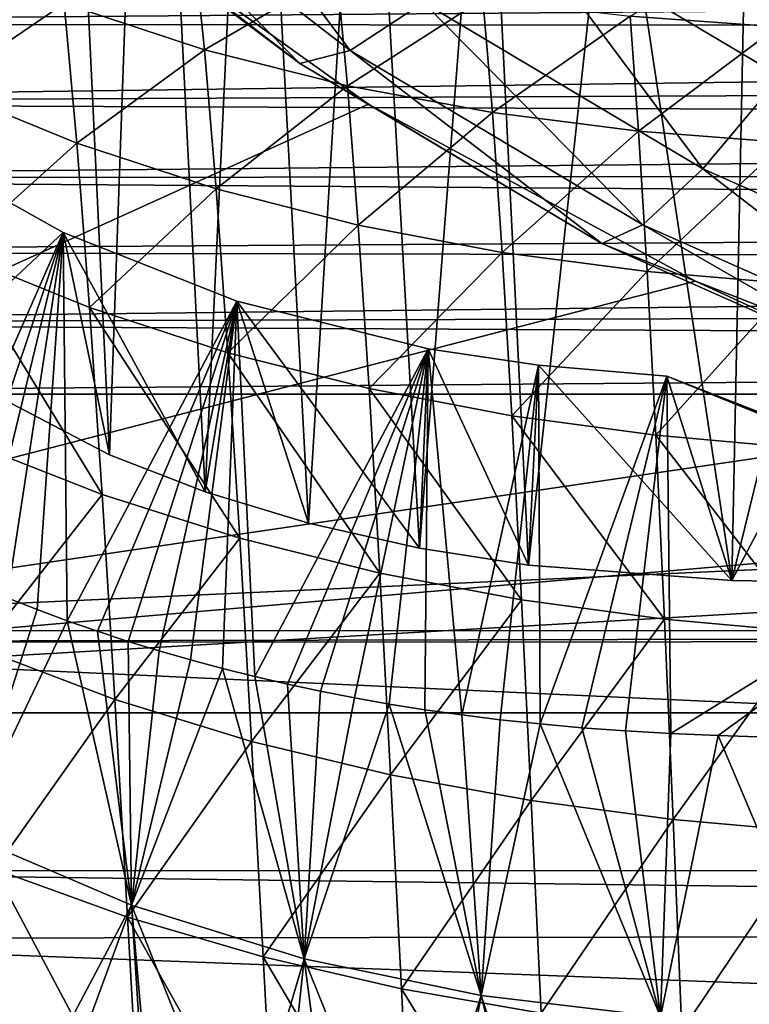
# Model space of a CAD drawing. Header units: metres. Extents: x -26 to 26, y -167 to 32.
# Tile 132 of 237: x -13.39 to -8.36, y -46.7 to -39.91. Entities that reach past the tile are written whole.
import ezdxf

# ---------------------------------------------------------------- set-up
doc = ezdxf.new("R2010")
doc.units = ezdxf.units.M
doc.layers.add('solid_12_411_043_XXX', color=7, linetype='CONTINUOUS')

msp = doc.modelspace()

# ---------------------------------------------------------------- linework, layer by layer
at = {"layer": 'solid_12_411_043_XXX'}
for points in [[(-13.776601, -33.612881, 151.53334), (-13.172758, -34.519531, 151.373474), (-14.034112, -42.251957, 150.01004)], [(-13.172758, -34.519531, 151.373474), (-12.773744, -42.90913, 149.894165), (-14.034112, -42.251957, 150.01004)], [(-13.172758, -34.519531, 151.373474), (-12.507529, -35.383446, 151.221146), (-12.773744, -42.90913, 149.894165)], [(-12.507529, -35.383446, 151.221146), (-12.112801, -43.165539, 149.848953), (-12.773744, -42.90913, 149.894165)], [(-12.507529, -35.383446, 151.221146), (-11.783948, -36.200684, 151.077042), (-12.112801, -43.165539, 149.848953)], [(-11.783948, -36.200684, 151.077042), (-11.399922, -43.382809, 149.810638), (-12.112801, -43.165539, 149.848953)], [(-11.783948, -36.200684, 151.077042), (-11.005443, -36.967365, 150.941849), (-11.399922, -43.382809, 149.810638)], [(-11.005443, -36.967365, 150.941849), (-10.633022, -43.555279, 149.780228), (-11.399922, -43.382809, 149.810638)], [(-11.005443, -36.967365, 150.941849), (-10.175643, -37.679928, 150.816208), (-10.633022, -43.555279, 149.780228)], [(-20.258781, -44.691231, 138.359497), (-13.067199, -38.999222, 139.363113), (-14.943871, -37.26368, 139.669128)], [(-10.175643, -37.679928, 150.816208), (-9.881347, -43.670963, 149.759827), (-10.633022, -43.555279, 149.780228)], [(-10.175643, -37.679928, 150.816208), (-9.298349, -38.335098, 150.700684), (-9.881347, -43.670963, 149.759827)], [(-9.298349, -38.335098, 150.700684), (-8.476187, -43.777161, 149.741104), (-9.881347, -43.670963, 149.759827)], [(-9.298349, -38.335098, 150.700684), (-8.37775, -38.929745, 150.59584), (-8.476187, -43.777161, 149.741104)], [(-12.38169, -38.417652, 146.54303), (-12.971468, -38.683498, 144.216919), (-11.112022, -40.118153, 143.963959)], [(-10.606789, -39.787075, 146.301575), (-12.38169, -38.417652, 146.54303), (-11.112022, -40.118153, 143.963959)], [(-12.971468, -38.683498, 144.216919), (-13.377589, -38.72942, 141.837357), (-11.459927, -40.208988, 141.576477)], [(-13.067199, -38.999222, 139.363113), (-11.459927, -40.208988, 141.576477), (-13.377589, -38.72942, 141.837357)], [(-11.112022, -40.118153, 143.963959), (-12.971468, -38.683498, 144.216919), (-11.459927, -40.208988, 141.576477)], [(-8.141209, -40.298374, 148.365234), (-8.37775, -38.929745, 150.59584), (-9.951589, -39.220585, 148.555267)], [(-8.37775, -38.929745, 150.59584), (-7.418079, -39.461147, 150.502136), (-8.476187, -43.777161, 149.741104)], [(-8.141209, -40.298374, 148.365234), (-7.418079, -39.461147, 150.502136), (-8.37775, -38.929745, 150.59584)], [(-20.258781, -44.691231, 138.359497), (-10.984441, -40.489449, 139.100357), (-13.067199, -38.999222, 139.363113)], [(-13.067199, -38.999222, 139.363113), (-10.984441, -40.489449, 139.100357), (-11.459927, -40.208988, 141.576477)], [(-9.951589, -39.220585, 148.555267), (-10.606789, -39.787075, 146.301575), (-8.677216, -40.935822, 146.09903)], [(-8.141209, -40.298374, 148.365234), (-9.951589, -39.220585, 148.555267), (-8.677216, -40.935822, 146.09903)], [(-12.118912, -40.11306, 109.466728), (-13.088267, -39.79446, 109.639671), (-12.199588, -39.333813, 107.976936)], [(-12.118912, -40.11306, 109.466728), (-12.199588, -39.333813, 107.976936), (-11.203721, -39.581024, 107.844086)], [(-8.160131, -39.954243, 107.55648), (-9.178731, -39.882164, 107.635475), (-8.20992, -39.326721, 106.04232)], [(-19.211477, -39.935295, 177.856812), (19.282103, -39.620777, 177.856796), (-19.334743, -39.36393, 177.856766)], [(-13.938282, -40.372887, 111.244621), (-14.032043, -39.404449, 109.833847), (-13.088267, -39.79446, 109.639671)], [(-7.418079, -39.461147, 150.502136), (-7.087659, -43.801102, 149.736877), (-8.476187, -43.777161, 149.741104)], [(-19.211477, -39.935295, 177.856812), (19.204021, -39.967182, 177.856827), (19.282103, -39.620777, 177.856796)], [(-11.130507, -40.362682, 109.31498), (-12.118912, -40.11306, 109.466728), (-11.203721, -39.581024, 107.844086)], [(-11.130507, -40.362682, 109.31498), (-11.203721, -39.581024, 107.844086), (-10.194884, -39.761116, 107.730743)], [(-10.129302, -40.547405, 109.183952), (-11.130507, -40.362682, 109.31498), (-10.194884, -39.761116, 107.730743)], [(-10.129302, -40.547405, 109.183952), (-10.194884, -39.761116, 107.730743), (-9.178731, -39.882164, 107.635475)], [(-13.000228, -40.75803, 111.029755), (-13.938282, -40.372887, 111.244621), (-13.088267, -39.79446, 109.639671)], [(-13.000228, -40.75803, 111.029755), (-13.088267, -39.79446, 109.639671), (-12.118912, -40.11306, 109.466728)], [(-10.606789, -39.787075, 146.301575), (-11.112022, -40.118153, 143.963959), (-9.090538, -41.321617, 143.75177)], [(-8.677216, -40.935822, 146.09903), (-10.606789, -39.787075, 146.301575), (-9.090538, -41.321617, 143.75177)], [(-9.120692, -40.674843, 109.072281), (-10.129302, -40.547405, 109.183952), (-9.178731, -39.882164, 107.635475)], [(-9.120692, -40.674843, 109.072281), (-9.178731, -39.882164, 107.635475), (-8.160131, -39.954243, 107.55648)], [(-19.07317, -40.480602, 177.856873), (19.204021, -39.967182, 177.856827), (-19.211477, -39.935295, 177.856812)], [(-19.07317, -40.480602, 177.856873), (19.120239, -40.304474, 177.856857), (19.204021, -39.967182, 177.856827)], [(-8.109339, -40.75449, 108.978249), (-9.120692, -40.674843, 109.072281), (-8.160131, -39.954243, 107.55648)], [(-12.037603, -41.074574, 110.837143), (-13.000228, -40.75803, 111.029755), (-12.118912, -40.11306, 109.466728)], [(-12.037603, -41.074574, 110.837143), (-12.118912, -40.11306, 109.466728), (-11.130507, -40.362682, 109.31498)], [(-11.112022, -40.118153, 143.963959), (-11.459927, -40.208988, 141.576477), (-9.375152, -41.450134, 141.357635)], [(-9.090538, -41.321617, 143.75177), (-11.112022, -40.118153, 143.963959), (-9.375152, -41.450134, 141.357635)], [(-10.984441, -40.489449, 139.100357), (-9.375152, -41.450134, 141.357635), (-11.459927, -40.208988, 141.576477)], [(-19.07317, -40.480602, 177.856873), (19.030704, -40.633114, 177.856873), (19.120239, -40.304474, 177.856857)], [(-8.141209, -40.298374, 148.365234), (-8.677216, -40.935822, 146.09903), (-6.62111, -41.847141, 145.938339)], [(-13.844829, -41.516232, 112.506294), (-13.938282, -40.372887, 111.244621), (-13.000228, -40.75803, 111.029755)], [(-11.056527, -41.324745, 110.666824), (-12.037603, -41.074574, 110.837143), (-11.130507, -40.362682, 109.31498)], [(-11.056527, -41.324745, 110.666824), (-11.130507, -40.362682, 109.31498), (-10.129302, -40.547405, 109.183952)], [(-20.258781, -44.691231, 138.359497), (-8.728457, -41.710842, 138.884995), (-10.984441, -40.489449, 139.100357)], [(-18.92049, -41.002914, 177.856903), (19.030704, -40.633114, 177.856873), (-19.07317, -40.480602, 177.856873)], [(-10.984441, -40.489449, 139.100357), (-8.728457, -41.710842, 138.884995), (-9.375152, -41.450134, 141.357635)], [(-10.062883, -41.512352, 110.518417), (-11.056527, -41.324745, 110.666824), (-10.129302, -40.547405, 109.183952)], [(-10.062883, -41.512352, 110.518417), (-10.129302, -40.547405, 109.183952), (-9.120692, -40.674843, 109.072281)], [(-18.92049, -41.002914, 177.856903), (18.935429, -40.954838, 177.856903), (19.030704, -40.633114, 177.856873)], [(-9.061803, -41.644547, 110.390633), (-10.062883, -41.512352, 110.518417), (-9.120692, -40.674843, 109.072281)], [(-9.061803, -41.644547, 110.390633), (-9.120692, -40.674843, 109.072281), (-8.109339, -40.75449, 108.978249)], [(-14.213237, -40.749119, 142.151611), (-14.034112, -42.251957, 150.01004), (-13.093379, -41.375313, 142.041199)], [(-14.213237, -40.749119, 142.151611), (-13.093379, -41.375313, 142.041199), (-14.087562, -43.63604, 141.642578)], [(-12.912215, -41.893261, 112.272446), (-13.844829, -41.516232, 112.506294), (-13.000228, -40.75803, 111.029755)], [(-12.912215, -41.893261, 112.272446), (-13.000228, -40.75803, 111.029755), (-12.037603, -41.074574, 110.837143)], [(-8.057738, -41.730282, 110.281822), (-9.061803, -41.644547, 110.390633), (-8.109339, -40.75449, 108.978249)], [(-18.92049, -41.002914, 177.856903), (18.83424, -41.270264, 177.856934), (18.935429, -40.954838, 177.856903)], [(-8.677216, -40.935822, 146.09903), (-9.090538, -41.321617, 143.75177), (-6.936493, -42.276348, 143.58342)], [(-6.62111, -41.847141, 145.938339), (-8.677216, -40.935822, 146.09903), (-6.936493, -42.276348, 143.58342)], [(-18.752844, -41.507908, 177.856949), (18.83424, -41.270264, 177.856934), (-18.92049, -41.002914, 177.856903)], [(-11.956047, -42.204605, 112.061752), (-12.912215, -41.893261, 112.272446), (-12.037603, -41.074574, 110.837143)], [(-11.956047, -42.204605, 112.061752), (-12.037603, -41.074574, 110.837143), (-11.056527, -41.324745, 110.666824)], [(-18.752844, -41.507908, 177.856949), (18.727013, -41.580692, 177.856964), (18.83424, -41.270264, 177.856934)], [(-10.982066, -42.452324, 111.874359), (-11.956047, -42.204605, 112.061752), (-11.056527, -41.324745, 110.666824)], [(-10.982066, -42.452324, 111.874359), (-11.056527, -41.324745, 110.666824), (-10.062883, -41.512352, 110.518417)], [(-9.090538, -41.321617, 143.75177), (-9.375152, -41.450134, 141.357635), (-7.153666, -42.434753, 141.184036)], [(-6.936493, -42.276348, 143.58342), (-9.090538, -41.321617, 143.75177), (-7.153666, -42.434753, 141.184036)], [(-13.093379, -41.375313, 142.041199), (-13.886951, -43.727016, 141.626541), (-14.087562, -43.63604, 141.642578)], [(-13.093379, -41.375313, 142.041199), (-14.034112, -42.251957, 150.01004), (-12.773744, -42.90913, 149.894165)], [(-13.093379, -41.375313, 142.041199), (-13.684623, -43.814381, 141.61113), (-13.886951, -43.727016, 141.626541)], [(-13.093379, -41.375313, 142.041199), (-13.480589, -43.898132, 141.596359), (-13.684623, -43.814381, 141.61113)], [(-13.093379, -41.375313, 142.041199), (-13.274638, -43.978333, 141.582214), (-13.480589, -43.898132, 141.596359)], [(-13.093379, -41.375313, 142.041199), (-13.066759, -44.055, 141.568695), (-13.274638, -43.978333, 141.582214)], [(-13.093379, -41.375313, 142.041199), (-12.773744, -42.90913, 149.894165), (-12.112801, -43.165539, 149.848953)], [(-13.093379, -41.375313, 142.041199), (-12.112801, -43.165539, 149.848953), (-11.89535, -41.848824, 141.957703)], [(-13.093379, -41.375313, 142.041199), (-11.89535, -41.848824, 141.957703), (-13.066759, -44.055, 141.568695)], [(-8.728457, -41.710842, 138.884995), (-7.153666, -42.434753, 141.184036), (-9.375152, -41.450134, 141.357635)], [(-18.568636, -42.002018, 177.856995), (18.727013, -41.580692, 177.856964), (-18.752844, -41.507908, 177.856949)], [(-12.825201, -43.183945, 113.345352), (-13.844829, -41.516232, 112.506294), (-12.912215, -41.893261, 112.272446)], [(-12.825201, -43.183945, 113.345352), (-13.752747, -42.819172, 113.595253), (-13.844829, -41.516232, 112.506294)], [(-9.995811, -42.639977, 111.709946), (-10.982066, -42.452324, 111.874359), (-10.062883, -41.512352, 110.518417)], [(-9.995811, -42.639977, 111.709946), (-10.062883, -41.512352, 110.518417), (-9.061803, -41.644547, 110.390633)], [(-18.568636, -42.002018, 177.856995), (18.613428, -41.886883, 177.856979), (18.727013, -41.580692, 177.856964)], [(-9.002159, -42.774284, 111.567299), (-9.995811, -42.639977, 111.709946), (-9.061803, -41.644547, 110.390633)], [(-9.002159, -42.774284, 111.567299), (-9.061803, -41.644547, 110.390633), (-8.057738, -41.730282, 110.281822)], [(-20.258781, -44.691231, 138.359497), (-6.334848, -42.644142, 138.720444), (-8.728457, -41.710842, 138.884995)], [(-8.005351, -42.863689, 111.444847), (-9.002159, -42.774284, 111.567299), (-8.057738, -41.730282, 110.281822)], [(-8.728457, -41.710842, 138.884995), (-6.334848, -42.644142, 138.720444), (-7.153666, -42.434753, 141.184036)], [(-11.89535, -41.848824, 141.957703), (-12.856883, -44.128132, 141.555801), (-13.066759, -44.055, 141.568695)], [(-11.89535, -41.848824, 141.957703), (-12.644775, -44.197735, 141.543533), (-12.856883, -44.128132, 141.555801)], [(-11.89535, -41.848824, 141.957703), (-12.430592, -44.263794, 141.531891), (-12.644775, -44.197735, 141.543533)], [(-11.89535, -41.848824, 141.957703), (-12.213773, -44.326393, 141.520844), (-12.430592, -44.263794, 141.531891)], [(-11.89535, -41.848824, 141.957703), (-11.994143, -44.385593, 141.510406), (-12.213773, -44.326393, 141.520844)], [(-11.89535, -41.848824, 141.957703), (-12.112801, -43.165539, 149.848953), (-11.399922, -43.382809, 149.810638)], [(-11.89535, -41.848824, 141.957703), (-11.771653, -44.44136, 141.50058), (-11.994143, -44.385593, 141.510406)], [(-11.89535, -41.848824, 141.957703), (-11.399922, -43.382809, 149.810638), (-10.633022, -43.555279, 149.780228)], [(-11.89535, -41.848824, 141.957703), (-10.633022, -43.555279, 149.780228), (-10.573183, -42.1772, 141.899811)], [(-11.89535, -41.848824, 141.957703), (-10.573183, -42.1772, 141.899811), (-11.771653, -44.44136, 141.50058)], [(-18.568636, -42.002018, 177.856995), (18.492992, -42.190403, 177.85701), (18.613428, -41.886883, 177.856979)], [(-11.875114, -43.486084, 113.119316), (-12.912215, -41.893261, 112.272446), (-11.956047, -42.204605, 112.061752)], [(-11.875114, -43.486084, 113.119316), (-12.825201, -43.183945, 113.345352), (-12.912215, -41.893261, 112.272446)], [(-18.568636, -42.002018, 177.856995), (-18.365831, -42.490776, 177.85704), (18.492992, -42.190403, 177.85701)], [(-18.365831, -42.490776, 177.85704), (18.36586, -42.490776, 177.85704), (18.492992, -42.190403, 177.85701)], [(-10.907885, -43.727528, 112.917374), (-11.956047, -42.204605, 112.061752), (-10.982066, -42.452324, 111.874359)], [(-10.907885, -43.727528, 112.917374), (-11.875114, -43.486084, 113.119316), (-11.956047, -42.204605, 112.061752)], [(-10.573183, -42.1772, 141.899811), (-11.545529, -44.493717, 141.491348), (-11.771653, -44.44136, 141.50058)], [(-10.573183, -42.1772, 141.899811), (-11.316447, -44.542606, 141.482727), (-11.545529, -44.493717, 141.491348)], [(-10.573183, -42.1772, 141.899811), (-11.082365, -44.588192, 141.474686), (-11.316447, -44.542606, 141.482727)], [(-10.573183, -42.1772, 141.899811), (-10.842096, -44.630623, 141.467209), (-11.082365, -44.588192, 141.474686)], [(-10.573183, -42.1772, 141.899811), (-10.59592, -44.669834, 141.460297), (-10.842096, -44.630623, 141.467209)], [(-10.573183, -42.1772, 141.899811), (-10.633022, -43.555279, 149.780228), (-9.881347, -43.670963, 149.759827)], [(-10.573183, -42.1772, 141.899811), (-10.340178, -44.705791, 141.453949), (-10.59592, -44.669834, 141.460297)], [(-10.573183, -42.1772, 141.899811), (-9.881347, -43.670963, 149.759827), (-9.811347, -42.290226, 141.879883)], [(-10.573183, -42.1772, 141.899811), (-9.811347, -42.290226, 141.879883), (-10.340178, -44.705791, 141.453949)], [(-9.811347, -42.290226, 141.879883), (-10.075211, -44.738609, 141.448166), (-10.340178, -44.705791, 141.453949)], [(-9.811347, -42.290226, 141.879883), (-9.799677, -44.768002, 141.442978), (-10.075211, -44.738609, 141.448166)], [(-9.811347, -42.290226, 141.879883), (-9.881347, -43.670963, 149.759827), (-8.476187, -43.777161, 149.741104)], [(-9.811347, -42.290226, 141.879883), (-8.476187, -43.777161, 149.741104), (-8.924946, -42.366692, 141.866394)], [(-9.811347, -42.290226, 141.879883), (-8.924946, -42.366692, 141.866394), (-9.799677, -44.768002, 141.442978)], [(-9.511525, -44.793667, 141.438461), (-9.799677, -44.768002, 141.442978), (-8.924946, -42.366692, 141.866394)], [(-9.211476, -44.815701, 141.43457), (-9.511525, -44.793667, 141.438461), (-8.924946, -42.366692, 141.866394)], [(-8.897636, -44.833942, 141.431351), (-9.211476, -44.815701, 141.43457), (-8.924946, -42.366692, 141.866394)], [(-8.924946, -42.366692, 141.866394), (-7.942733, -42.767536, 143.930008), (-7.087658, -43.081898, 145.658066)], [(-6.480084, -43.334198, 141.695801), (-8.924946, -42.366692, 141.866394), (-7.087658, -43.081898, 145.658066)], [(-8.476187, -43.777161, 149.741104), (-7.942733, -42.767536, 143.930008), (-8.924946, -42.366692, 141.866394)], [(-8.897636, -44.833942, 141.431351), (-8.924946, -42.366692, 141.866394), (-6.480084, -43.334198, 141.695801)], [(-9.928736, -43.911602, 112.739296), (-10.982066, -42.452324, 111.874359), (-9.995811, -42.639977, 111.709946)], [(-9.928736, -43.911602, 112.739296), (-10.907885, -43.727528, 112.917374), (-10.982066, -42.452324, 111.874359)], [(-17.563112, -44.122044, 177.857178), (18.36586, -42.490776, 177.85704), (-18.365831, -42.490776, 177.85704)], [(17.561674, -44.124863, 177.857178), (18.36586, -42.490776, 177.85704), (-17.563112, -44.122044, 177.857178)], [(-20.258781, -44.691231, 138.359497), (-3.841336, -43.274639, 138.609268), (-6.334848, -42.644142, 138.720444)], [(-8.942299, -44.044647, 112.583908), (-9.995811, -42.639977, 111.709946), (-9.002159, -42.774284, 111.567299)], [(-8.942299, -44.044647, 112.583908), (-9.928736, -43.911602, 112.739296), (-9.995811, -42.639977, 111.709946)], [(-13.660962, -44.249844, 114.515152), (-13.752747, -42.819172, 113.595253), (-12.825201, -43.183945, 113.345352)], [(-7.95261, -44.134624, 112.449738), (-9.002159, -42.774284, 111.567299), (-8.005351, -42.863689, 111.444847)], [(-7.95261, -44.134624, 112.449738), (-8.942299, -44.044647, 112.583908), (-9.002159, -42.774284, 111.567299)], [(-7.087659, -43.801102, 149.736877), (-7.942733, -42.767536, 143.930008), (-8.476187, -43.777161, 149.741104)], [(-12.738254, -44.598778, 114.252785), (-13.660962, -44.249844, 114.515152), (-12.825201, -43.183945, 113.345352)], [(-12.738254, -44.598778, 114.252785), (-12.825201, -43.183945, 113.345352), (-11.875114, -43.486084, 113.119316)], [(-20.258781, -44.691231, 138.359497), (-1.287215, -43.5924, 138.553238), (-3.841336, -43.274639, 138.609268)], [(-8.570084, -44.848061, 141.428864), (-8.897636, -44.833942, 141.431351), (-6.480084, -43.334198, 141.695801)], [(-8.228047, -44.858658, 141.427002), (-8.570084, -44.848061, 141.428864), (-6.480084, -43.334198, 141.695801)], [(-11.794018, -44.888287, 114.014748), (-12.738254, -44.598778, 114.252785), (-11.875114, -43.486084, 113.119316)], [(-11.794018, -44.888287, 114.014748), (-11.875114, -43.486084, 113.119316), (-10.907885, -43.727528, 112.917374)], [(-20.258781, -44.691231, 138.359497), (20.25881, -44.691231, 138.359497), (-1.287215, -43.5924, 138.553238)], [(-10.833335, -45.12019, 113.801361), (-11.794018, -44.888287, 114.014748), (-10.907885, -43.727528, 112.917374)], [(-10.833335, -45.12019, 113.801361), (-10.907885, -43.727528, 112.917374), (-9.928736, -43.911602, 112.739296)], [(-13.769708, -45.529945, 153.47258), (-13.480589, -43.898132, 141.596359), (-13.274638, -43.978333, 141.582214)], [(-9.861132, -45.297623, 113.61245), (-10.833335, -45.12019, 113.801361), (-9.928736, -43.911602, 112.739296)], [(-9.861132, -45.297623, 113.61245), (-9.928736, -43.911602, 112.739296), (-8.942299, -44.044647, 112.583908)], [(-13.769708, -45.529945, 153.47258), (-13.274638, -43.978333, 141.582214), (-13.066759, -44.055, 141.568695)], [(-8.881803, -45.426559, 113.446915), (-9.861132, -45.297623, 113.61245), (-8.942299, -44.044647, 112.583908)], [(-8.881803, -45.426559, 113.446915), (-8.942299, -44.044647, 112.583908), (-7.95261, -44.134624, 112.449738)], [(-13.769708, -45.529945, 153.47258), (-13.066759, -44.055, 141.568695), (-12.62255, -46.018967, 153.419693)], [(-12.62255, -46.018967, 153.419693), (-13.066759, -44.055, 141.568695), (-12.856883, -44.128132, 141.555801)], [(17.561674, -44.124863, 177.857178), (-17.563112, -44.122044, 177.857178), (-17.519766, -44.204124, 177.857178)], [(17.524755, -44.194782, 177.857178), (17.561674, -44.124863, 177.857178), (-17.519766, -44.204124, 177.857178)], [(-12.62255, -46.018967, 153.419693), (-12.856883, -44.128132, 141.555801), (-12.644775, -44.197735, 141.543533)], [(-7.899183, -45.5145, 113.303337), (-8.881803, -45.426559, 113.446915), (-7.95261, -44.134624, 112.449738)], [(17.524755, -44.194782, 177.857178), (-17.519766, -44.204124, 177.857178), (16.703465, -45.777103, 177.857315)], [(16.703465, -45.777103, 177.857315), (-17.519766, -44.204124, 177.857178), (-16.700554, -45.783138, 177.857315)], [(-13.568744, -45.770493, 115.278908), (-13.660962, -44.249844, 114.515152), (-12.738254, -44.598778, 114.252785)], [(-12.62255, -46.018967, 153.419693), (-12.644775, -44.197735, 141.543533), (-12.430592, -44.263794, 141.531891)], [(-12.62255, -46.018967, 153.419693), (-12.430592, -44.263794, 141.531891), (-12.213773, -44.326393, 141.520844)], [(-12.62255, -46.018967, 153.419693), (-12.213773, -44.326393, 141.520844), (-11.994143, -44.385593, 141.510406)], [(-12.62255, -46.018967, 153.419693), (-11.994143, -44.385593, 141.510406), (-11.430778, -46.388985, 153.379486)], [(-11.430778, -46.388985, 153.379486), (-11.994143, -44.385593, 141.510406), (-11.771653, -44.44136, 141.50058)], [(-11.430778, -46.388985, 153.379486), (-11.771653, -44.44136, 141.50058), (-11.545529, -44.493717, 141.491348)], [(-11.430778, -46.388985, 153.379486), (-11.545529, -44.493717, 141.491348), (-11.316447, -44.542606, 141.482727)], [(-11.430778, -46.388985, 153.379486), (-11.316447, -44.542606, 141.482727), (-11.082365, -44.588192, 141.474686)], [(-11.430778, -46.388985, 153.379486), (-11.082365, -44.588192, 141.474686), (-10.842096, -44.630623, 141.467209)], [(-12.650812, -46.101162, 115.008118), (-13.568744, -45.770493, 115.278908), (-12.738254, -44.598778, 114.252785)], [(-12.650812, -46.101162, 115.008118), (-12.738254, -44.598778, 114.252785), (-11.794018, -44.888287, 114.014748)], [(-11.430778, -46.388985, 153.379486), (-10.842096, -44.630623, 141.467209), (-10.20821, -46.642426, 153.351776)], [(-10.20821, -46.642426, 153.351776), (-10.842096, -44.630623, 141.467209), (-10.59592, -44.669834, 141.460297)], [(-20.258781, -44.691231, 138.359497), (-20.159618, -47.645546, 137.923386), (20.25881, -44.691231, 138.359497)], [(-20.159618, -47.645546, 137.923386), (20.159536, -47.647865, 137.923096), (20.25881, -44.691231, 138.359497)], [(-10.20821, -46.642426, 153.351776), (-10.59592, -44.669834, 141.460297), (-10.340178, -44.705791, 141.453949)], [(-10.20821, -46.642426, 153.351776), (-10.340178, -44.705791, 141.453949), (-10.075211, -44.738609, 141.448166)], [(-10.20821, -46.642426, 153.351776), (-10.075211, -44.738609, 141.448166), (-9.799677, -44.768002, 141.442978)], [(-10.20821, -46.642426, 153.351776), (-9.799677, -44.768002, 141.442978), (-8.968017, -46.790668, 153.335434)], [(-8.968017, -46.790668, 153.335434), (-9.799677, -44.768002, 141.442978), (-9.511525, -44.793667, 141.438461)], [(-8.968017, -46.790668, 153.335434), (-9.511525, -44.793667, 141.438461), (-9.211476, -44.815701, 141.43457)], [(-8.968017, -46.790668, 153.335434), (-9.211476, -44.815701, 141.43457), (-8.897636, -44.833942, 141.431351)], [(-8.968017, -46.790668, 153.335434), (-8.897636, -44.833942, 141.431351), (-8.570084, -44.848061, 141.428864)], [(-8.968017, -46.790668, 153.335434), (-8.570084, -44.848061, 141.428864), (-7.720371, -46.85606, 153.328125)], [(-7.720371, -46.85606, 153.328125), (-8.570084, -44.848061, 141.428864), (-8.228047, -44.858658, 141.427002)], [(-11.712368, -46.375744, 114.761833), (-12.650812, -46.101162, 115.008118), (-11.794018, -44.888287, 114.014748)], [(-11.712368, -46.375744, 114.761833), (-11.794018, -44.888287, 114.014748), (-10.833335, -45.12019, 113.801361)], [(-10.758183, -46.595951, 114.540443), (-11.712368, -46.375744, 114.761833), (-10.833335, -45.12019, 113.801361)], [(-10.758183, -46.595951, 114.540443), (-10.833335, -45.12019, 113.801361), (-9.861132, -45.297623, 113.61245)], [(-9.792895, -46.764725, 114.343864), (-10.758183, -46.595951, 114.540443), (-9.861132, -45.297623, 113.61245)], [(-9.792895, -46.764725, 114.343864), (-9.861132, -45.297623, 113.61245), (-8.881803, -45.426559, 113.446915)], [(-8.820666, -46.887695, 114.171036), (-9.792895, -46.764725, 114.343864), (-8.881803, -45.426559, 113.446915)], [(-8.820666, -46.887695, 114.171036), (-8.881803, -45.426559, 113.446915), (-7.899183, -45.5145, 113.303337)], [(-13.769708, -45.529945, 153.47258), (-13.321858, -47.340572, 164.299469), (-13.739346, -47.140945, 164.422104)], [(-13.769708, -45.529945, 153.47258), (-12.62255, -46.018967, 153.419693), (-13.321858, -47.340572, 164.299469)], [(-7.845134, -46.971916, 114.02063), (-8.820666, -46.887695, 114.171036), (-7.899183, -45.5145, 113.303337)], [(16.703465, -45.777103, 177.857315), (-16.700554, -45.783138, 177.857315), (16.495449, -46.20747, 177.857361)], [(16.495449, -46.20747, 177.857361), (-16.700554, -45.783138, 177.857315), (-16.47521, -46.250378, 177.857361)], [(-12.562617, -47.660667, 115.626907), (-13.568744, -45.770493, 115.278908), (-12.650812, -46.101162, 115.008118)], [(-12.562617, -47.660667, 115.626907), (-13.47572, -47.349716, 115.902069), (-13.568744, -45.770493, 115.278908)], [(-12.62255, -46.018967, 153.419693), (-13.137361, -47.422684, 164.249023), (-13.321858, -47.340572, 164.299469)], [(-12.62255, -46.018967, 153.419693), (-12.516713, -47.673023, 164.095215), (-13.137361, -47.422684, 164.249023)], [(-12.62255, -46.018967, 153.419693), (-12.47528, -47.68837, 164.085785), (-12.516713, -47.673023, 164.095215)], [(-12.62255, -46.018967, 153.419693), (-11.87396, -47.892887, 163.960114), (-12.47528, -47.68837, 164.085785)], [(-12.62255, -46.018967, 153.419693), (-11.430778, -46.388985, 153.379486), (-11.87396, -47.892887, 163.960114)], [(-11.630016, -47.918976, 115.376122), (-12.650812, -46.101162, 115.008118), (-11.712368, -46.375744, 114.761833)], [(-11.630016, -47.918976, 115.376122), (-12.562617, -47.660667, 115.626907), (-12.650812, -46.101162, 115.008118)], [(16.495449, -46.20747, 177.857361), (-16.47521, -46.250378, 177.857361), (15.951117, -47.479836, 177.857468)], [(15.951117, -47.479836, 177.857468), (-16.47521, -46.250378, 177.857361), (-15.950654, -47.480976, 177.857468)], [(-11.430778, -46.388985, 153.379486), (-11.59896, -47.975452, 163.909393), (-11.87396, -47.892887, 163.960114)], [(-10.682379, -48.126236, 115.150185), (-11.712368, -46.375744, 114.761833), (-10.758183, -46.595951, 114.540443)], [(-10.682379, -48.126236, 115.150185), (-11.630016, -47.918976, 115.376122), (-11.712368, -46.375744, 114.761833)], [(-11.430778, -46.388985, 153.379486), (-11.205413, -48.082333, 163.843719), (-11.59896, -47.975452, 163.909393)], [(-11.430778, -46.388985, 153.379486), (-10.697207, -48.201756, 163.77037), (-11.205413, -48.082333, 163.843719)], [(-11.430778, -46.388985, 153.379486), (-10.20821, -46.642426, 153.351776), (-10.697207, -48.201756, 163.77037)], [(-9.724059, -48.285213, 114.949089), (-10.758183, -46.595951, 114.540443), (-9.792895, -46.764725, 114.343864)], [(-9.724059, -48.285213, 114.949089), (-10.682379, -48.126236, 115.150185), (-10.758183, -46.595951, 114.540443)], [(-10.20821, -46.642426, 153.351776), (-10.507564, -48.241199, 163.74614), (-10.697207, -48.201756, 163.77037)], [(-10.20821, -46.642426, 153.351776), (-9.776447, -48.368862, 163.667709), (-10.507564, -48.241199, 163.74614)], [(-10.20821, -46.642426, 153.351776), (-9.640174, -48.38863, 163.655487), (-9.776447, -48.368862, 163.667709)], [(-10.20821, -46.642426, 153.351776), (-8.968017, -46.790668, 153.335434), (-9.640174, -48.38863, 163.655487)]]:
    msp.add_3dface(points, dxfattribs=at)

doc.saveas('drawing.dxf')
